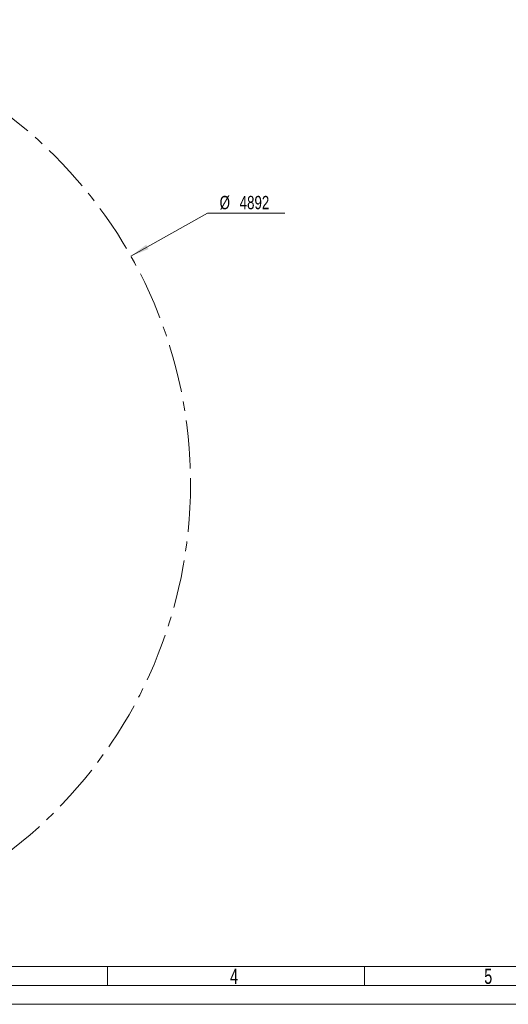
# Model space of a CAD drawing. Header units: millimetres. Extents: x 22 to 589, y 6 to 414.
# Tile 11 of 52: x 222 to 350, y 6 to 265. Entities that reach past the tile are written whole.
import ezdxf

# ---------------------------------------------------------------- set-up
doc = ezdxf.new("R2010")
doc.units = ezdxf.units.MM
doc.linetypes.add('CENTERX2', pattern=[20.32, 12.7, -2.54, 2.54, -2.54])
doc.styles.add('SLDTEXTSTYLE0', font='TXT', dxfattribs={"width": 0.7})
doc.styles.add('SLDTEXTSTYLE1', font='TXT', dxfattribs={"width": 0.75})
doc.dimstyles.new('SLDDIMSTYLE3', dxfattribs={"dimtxt": 3.5, "dimasz": 5, "dimexe": 0, "dimexo": 0.0625, "dimgap": 0.875, "dimtad": 0, "dimtih": 1, "dimtoh": 1, "dimdec": 0, "dimlfac": 20, "dimrnd": 1e-09, "dimzin": 12, "dimdsep": 46, "dimtxsty": 'SLDTEXTSTYLE1', "dimsah": 1, "dimcen": 0.09, "dimadec": 0, "dimazin": 0, "dimtfac": 1, "dimtdec": 0, "dimtofl": 0, "dimtmove": 0, "dimatfit": 3, "dimfxl": 0, "dimtolj": 1, "dimtzin": 12, "dimarcsym": 0})

# ---------------------------------------------------------------- blocks, each defined once
blk = doc.blocks.new('*D11')
at = {"color": 7, "linetype": 'Continuous', "lineweight": 0}
for p, q in [((250.89, 202.65), (271.11, 214.03)), ((271.11, 214.03), (291.49, 214.03))]:
    blk.add_line(p, q, dxfattribs=at)
blk.add_solid([(250.89, 202.65), (255.56, 204.54), (254.93, 205.67)], dxfattribs=at)
at = {"color": 7, "linetype": 'Continuous', "lineweight": 0, "char_height": 3.5, "attachment_point": 1, "style": 'SLDTEXTSTYLE1'}
for s, insert in [('%%c', (274.28, 218.54)), ('4892', (279.56, 218.54))]:
    blk.add_mtext(s, dxfattribs=dict(at, insert=insert))

msp = doc.modelspace()

# ---------------------------------------------------------------- linework, layer by layer
at = {"color": 1, "linetype": 'Continuous', "lineweight": 0}
for p, q in [((393.7247305, 15.4991316), (46.5, 15.5)), ((244.75, 15.5), (244.75, 10.5)), ((312.5, 15.5), (312.5, 10.5)), ((583.5, 10.5), (41.5, 10.5))]:
    msp.add_line(p, q, dxfattribs=at)
at = {"color": 7, "linetype": 'Continuous', "lineweight": 15}
msp.add_line((588.5, 5.5), (36.5, 5.5), dxfattribs=at)
at = {"color": 7, "linetype": 'CENTERX2', "lineweight": 0}
msp.add_circle((144.2942731, 142.6679764), 122.3116537, dxfattribs=at)

# ---------------------------------------------------------------- texts
at = {"color": 1, "linetype": 'Continuous', "lineweight": 0, "char_height": 4, "attachment_point": 1, "style": 'SLDTEXTSTYLE0'}
for s, insert in [('4', (277.0348292, 14.881841)), ('5', (344.0234894, 14.8792312))]:
    msp.add_mtext(s, dxfattribs=dict(at, insert=insert))

# ---------------------------------------------------------------- dimensions: what is measured, and where the dimension line sits
at = {"color": 7, "linetype": 'Continuous', "lineweight": 0}
dim = msp.add_diameter_dim_2p(p1=(37.7001471, 82.6860382), p2=(250.8883992, 202.6499147), dimstyle='SLDDIMSTYLE3', dxfattribs=at)
dim.commit()
dim.dimension.update_dxf_attribs({"geometry": '*D11', "text_midpoint": (282.0921428, 216.8047749), "dimtype": 163})

doc.saveas('drawing.dxf')
